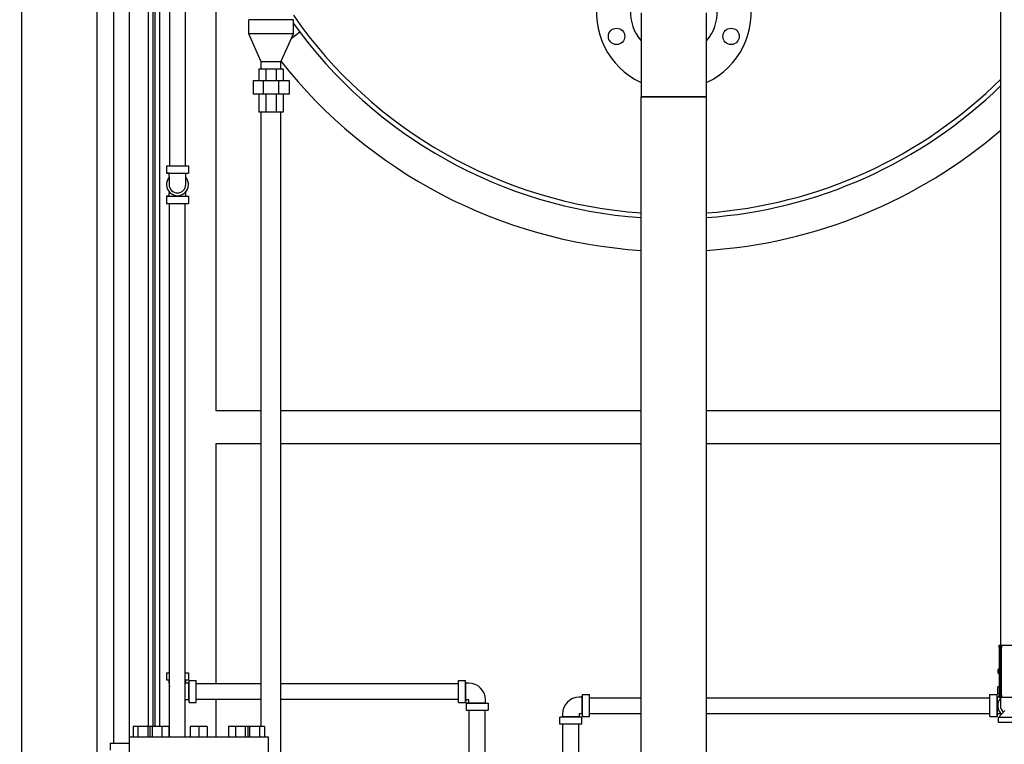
# Model space of a CAD drawing. Header units: inches. Extents: x 36 to 1719, y -84 to 1122.
# Tile 59 of 256: x 332 to 384, y 332 to 371. Entities that reach past the tile are written whole.
import ezdxf

# ---------------------------------------------------------------- set-up
doc = ezdxf.new("R2010")
doc.units = ezdxf.units.IN
doc.header["$LTSCALE"] = 48
doc.header["$MEASUREMENT"] = 0
doc.layers.add('Dimension (ANSI)', color=7, linetype='Continuous', lineweight=25)
doc.layers.add('Visible (ANSI)', color=7, linetype='Continuous', lineweight=30)
doc.styles.add('Note Text (ANSI)', font='tahoma.ttf')
doc.dimstyles.new('Architectural (ANSI)', dxfattribs={"dimscale": 48, "dimtxt": 0.125, "dimasz": 0.098425, "dimexe": 0.125, "dimexo": 0.0625, "dimgap": 0.031496, "dimtad": 0, "dimtih": 1, "dimtoh": 1, "dimdec": 4, "dimrnd": 1e-08, "dimzin": 3, "dimdsep": 46, "dimlunit": 4, "dimtxsty": 'Note Text (ANSI)', "dimcen": 0.09, "dimdle": 0.393701, "dimclrd": 256, "dimclre": 256, "dimclrt": 256, "dimadec": 0, "dimazin": 3, "dimtfac": 0.96, "dimtofl": 0, "dimtmove": 0, "dimatfit": 3, "dimfxl": 1, "dimfrac": 2, "dimtolj": 1, "dimtzin": 12, "dimlwd": -1, "dimlwe": -1, "dimarcsym": 0})

# ---------------------------------------------------------------- blocks, each defined once
blk = doc.blocks.new('*D14')
at = {"layer": 'Defpoints', "color": 0, "transparency": 16777216}
for p in [(250.914, 553.029), (117.211, 238.46), (345.663, 238.46)]:
    blk.add_point(p, dxfattribs=at)
at = {"layer": 'Dimension (ANSI)', "transparency": 16777216}
for p, q in [((247.914, 553.029), (111.211, 553.029)), ((117.211, 548.304), (117.211, 400.26)), ((117.211, 243.184), (117.211, 389.661)), ((342.663, 238.46), (111.211, 238.46))]:
    blk.add_line(p, q, dxfattribs=at)
for points in [[(116.424, 548.304), (117.999, 548.304), (117.211, 553.029)], [(116.424, 243.184), (117.999, 243.184), (117.211, 238.46)]]:
    blk.add_solid(points, dxfattribs=at)
at = {"layer": 'Dimension (ANSI)', "transparency": 16777216, "insert": (97.253, 398.748), "char_height": 6, "attachment_point": 1, "style": 'Note Text (ANSI)'}
blk.add_mtext('\\A1;26\'-2 9/16"', dxfattribs=at)

msp = doc.modelspace()

# ---------------------------------------------------------------- linework, layer by layer
at = {"layer": 'Visible (ANSI)'}
for p, q in [((336.7429, 395.23377), (336.7429, 332.23377)), ((337.5829, 395.23377), (337.5829, 332.23377)), ((339.7429, 395.23377), (339.7429, 363.05127)), ((340.5829, 395.23377), (340.5829, 363.05127)), ((331.8504, 327.85877), (331.8504, 389.57752)), ((335.8504, 389.57752), (335.8504, 330.23377)), ((338.6004, 389.57752), (338.6004, 333.12877)), ((338.8504, 389.57752), (338.8504, 333.12877)), ((338.9754, 333.12877), (338.9754, 389.57752)), ((339.2254, 333.12877), (339.2254, 389.57752)), ((342.2254, 349.98377), (342.2254, 373.81377)), ((384.1229, 337.43802), (384.1229, 372.18377)), ((364.9129, 371.23377), (364.9129, 366.73377)), ((368.4129, 366.73377), (368.4129, 371.23377)), ((343.9729, 370.10877), (343.9729, 370.85877)), ((346.3529, 370.85877), (343.9729, 370.85877)), ((346.3529, 370.10877), (346.3529, 370.85877)), ((344.6379, 368.60877), (343.9729, 370.10877)), ((346.3529, 370.10877), (343.9729, 370.10877)), ((345.6879, 368.60877), (346.3529, 370.10877)), ((346.69702, 370.1884), (346.23328, 369.83895)), ((344.6379, 368.23377), (344.6379, 368.60877)), ((345.6879, 368.60877), (344.6379, 368.60877)), ((345.6879, 368.23377), (345.6879, 368.60877)), ((344.5133, 368.23377), (344.89383, 368.23377)), ((344.5133, 368.23377), (344.5133, 367.61271)), ((344.89383, 367.61271), (344.89383, 368.23377)), ((344.89383, 368.23377), (345.43198, 368.23377)), ((345.43198, 368.23377), (345.81251, 368.23377)), ((345.43198, 368.23377), (345.43198, 367.61271)), ((345.81251, 368.23377), (345.81251, 367.61271)), ((344.19834, 367.61271), (344.76337, 367.61271)), ((344.19834, 367.61271), (344.19834, 366.88436)), ((344.76337, 366.88436), (344.76337, 367.61271)), ((344.76337, 367.61271), (345.56244, 367.61271)), ((345.56244, 367.61271), (346.12747, 367.61271)), ((345.56244, 367.61271), (345.56244, 366.88436)), ((346.12747, 367.61271), (346.12747, 366.88436)), ((344.76337, 366.88436), (344.19834, 366.88436)), ((344.5133, 366.88436), (344.5133, 365.9198)), ((345.56244, 366.88436), (344.76337, 366.88436)), ((344.89383, 365.9198), (344.89383, 366.88436)), ((345.43198, 366.88436), (345.43198, 365.9198)), ((346.12747, 366.88436), (345.56244, 366.88436)), ((345.81251, 366.88436), (345.81251, 365.9198)), ((368.4129, 366.73377), (364.9129, 366.73377)), ((364.9129, 330.73377), (364.9129, 366.73377)), ((364.9129, 366.73377), (368.4129, 366.73377)), ((368.4129, 330.73377), (368.4129, 366.73377)), ((344.89383, 365.9198), (344.5133, 365.9198)), ((344.6379, 333.12877), (344.6379, 365.9198)), ((345.43198, 365.9198), (344.89383, 365.9198)), ((345.81251, 365.9198), (345.43198, 365.9198)), ((345.6879, 329.49877), (345.6879, 365.9198)), ((339.5744, 363.05127), (339.5744, 362.67127)), ((339.5744, 363.05127), (340.7514, 363.05127)), ((340.7514, 363.05127), (340.7514, 362.67127)), ((339.7199, 362.65727), (339.5744, 362.67127)), ((339.5744, 362.67127), (340.7514, 362.67127)), ((339.7199, 362.65727), (340.6059, 362.65727)), ((339.7199, 362.49427), (339.7199, 362.65727)), ((339.7199, 362.49427), (339.7199, 362.05127)), ((340.6059, 362.65727), (340.7514, 362.67127)), ((340.6059, 362.49427), (340.6059, 362.65727)), ((340.6059, 362.05127), (340.6059, 362.49427)), ((339.7199, 361.66387), (339.7199, 361.60827)), ((340.6059, 361.60827), (340.6059, 361.66387)), ((339.7199, 361.44527), (339.5744, 361.43127)), ((339.5744, 361.43127), (339.5744, 361.05127)), ((339.5744, 361.43127), (340.7514, 361.43127)), ((339.7199, 361.44527), (339.7199, 361.60827)), ((339.7199, 361.44527), (340.6059, 361.44527)), ((340.6059, 361.44527), (340.6059, 361.60827)), ((340.6059, 361.44527), (340.7514, 361.43127)), ((340.7514, 361.43127), (340.7514, 361.05127)), ((339.5744, 361.05127), (340.7514, 361.05127)), ((339.7429, 332.56877), (339.7429, 361.05127)), ((340.5829, 332.56877), (340.5829, 361.05127)), ((344.6379, 349.98377), (342.2254, 349.98377)), ((364.9129, 349.98377), (345.6879, 349.98377)), ((384.1229, 349.98377), (368.4129, 349.98377)), ((342.2254, 348.23377), (344.6379, 348.23377)), ((342.2254, 335.41377), (342.2254, 348.23377)), ((345.6879, 348.23377), (364.9129, 348.23377)), ((368.4129, 348.23377), (384.1229, 348.23377)), ((384.0404, 337.45877), (384.10215, 337.45877)), ((384.0404, 337.33377), (384.0404, 337.45877)), ((384.0404, 337.33377), (384.0404, 334.81377)), ((384.10215, 337.45877), (384.1334, 337.42752)), ((384.10215, 337.33377), (384.10215, 337.45877)), ((384.10215, 337.33377), (384.10215, 334.81377)), ((384.1334, 337.42752), (384.16465, 337.45877)), ((384.1334, 337.42752), (384.1334, 337.33377)), ((384.1334, 334.81377), (384.1334, 337.33377)), ((384.16465, 337.45877), (386.3104, 337.45877)), ((384.16465, 337.45877), (384.16465, 337.33377)), ((384.16465, 334.81377), (384.16465, 337.33377)), ((339.5744, 335.99377), (339.5744, 335.61377)), ((339.5744, 335.99377), (339.7429, 335.99377)), ((340.5829, 335.99377), (340.7514, 335.99377)), ((340.7514, 335.99377), (340.7514, 335.61377)), ((383.9754, 336.08377), (383.9754, 336.16752)), ((383.9754, 336.08377), (384.00665, 336.08377)), ((384.00665, 336.06377), (383.9754, 336.06377)), ((383.9754, 335.98002), (383.9754, 336.06377)), ((384.0404, 336.19877), (384.00665, 336.19877)), ((384.0404, 336.08377), (384.00665, 336.08377)), ((384.0404, 336.06377), (384.00665, 336.06377)), ((384.0404, 335.94877), (384.00665, 335.94877)), ((339.7199, 335.59977), (339.5744, 335.61377)), ((339.5744, 335.61377), (339.7429, 335.61377)), ((339.7199, 335.59977), (339.7429, 335.59977)), ((339.7199, 335.43677), (339.7199, 335.59977)), ((340.5829, 335.61377), (340.7514, 335.61377)), ((340.5829, 335.59977), (340.6059, 335.59977)), ((340.6059, 335.59977), (340.7514, 335.61377)), ((340.6059, 335.43677), (340.6059, 335.59977)), ((340.7689, 335.43677), (340.6059, 335.43677)), ((340.7689, 335.43677), (340.7829, 335.58227)), ((340.7689, 334.55077), (340.7689, 335.43677)), ((340.7829, 335.58227), (341.1629, 335.58227)), ((340.7829, 334.40527), (340.7829, 335.58227)), ((341.1629, 334.40527), (341.1629, 335.58227)), ((341.1629, 335.41377), (344.6379, 335.41377)), ((345.6879, 335.41377), (355.1629, 335.41377)), ((355.1629, 335.58227), (355.5429, 335.58227)), ((355.1629, 334.40527), (355.1629, 335.58227)), ((355.5569, 335.43677), (355.5429, 335.58227)), ((355.5429, 334.40527), (355.5429, 335.58227)), ((355.5569, 334.55077), (355.5569, 335.43677)), ((355.7199, 335.43677), (355.5569, 335.43677)), ((383.9544, 334.85877), (383.9544, 335.23877)), ((384.0404, 335.23877), (383.9544, 335.23877)), ((384.0404, 334.8505), (383.9544, 334.85877)), ((384.0404, 334.85877), (383.9544, 334.85877)), ((340.7689, 334.55077), (340.6059, 334.55077)), ((340.7689, 334.55077), (340.7829, 334.40527)), ((340.7829, 334.40527), (341.1629, 334.40527)), ((341.1629, 334.57377), (344.6379, 334.57377)), ((342.2254, 332.56877), (342.2254, 334.57377)), ((345.6879, 334.57377), (355.1629, 334.57377)), ((355.1629, 334.40527), (355.5429, 334.40527)), ((355.5569, 334.55077), (355.5429, 334.40527)), ((355.7199, 334.55077), (355.5569, 334.55077)), ((355.7199, 334.38777), (355.5744, 334.37377)), ((355.5744, 334.37377), (355.5744, 333.99377)), ((355.5744, 334.37377), (356.7514, 334.37377)), ((355.7199, 334.38777), (355.7199, 334.55077)), ((355.7199, 334.38777), (356.6059, 334.38777)), ((356.6059, 334.38777), (356.6059, 334.55077)), ((356.6059, 334.38777), (356.7514, 334.37377)), ((356.7514, 334.37377), (356.7514, 333.99377)), ((361.7689, 334.68177), (361.6059, 334.68177)), ((361.7689, 334.68177), (361.7829, 334.82727)), ((361.7689, 333.79577), (361.7689, 334.68177)), ((361.7829, 334.82727), (362.1629, 334.82727)), ((361.7829, 333.65027), (361.7829, 334.82727)), ((362.1629, 333.65027), (362.1629, 334.82727)), ((362.1629, 334.65877), (364.9129, 334.65877)), ((368.4129, 334.65877), (383.5429, 334.65877)), ((383.5429, 334.82727), (383.9229, 334.82727)), ((383.5429, 333.65027), (383.5429, 334.82727)), ((383.9369, 334.68177), (383.9229, 334.82727)), ((383.9229, 333.65027), (383.9229, 334.82727)), ((383.9369, 333.79577), (383.9369, 334.68177)), ((384.0999, 334.68177), (383.9369, 334.68177)), ((384.0404, 334.68877), (384.0404, 334.81377)), ((384.0404, 334.68877), (384.10215, 334.68877)), ((384.0999, 334.68877), (384.0999, 334.68177)), ((384.0999, 334.68177), (384.0999, 334.23877)), ((384.10215, 334.68877), (384.10215, 334.81377)), ((384.10215, 334.68877), (384.1334, 334.72002)), ((384.1334, 334.81377), (384.1334, 334.72002)), ((384.1334, 334.72002), (384.16465, 334.68877)), ((384.16465, 334.81377), (384.16465, 334.68877)), ((384.16465, 334.68877), (386.1004, 334.68877)), ((355.5744, 333.99377), (356.7514, 333.99377)), ((355.7429, 329.72262), (355.7429, 333.99377)), ((356.5829, 328.9614), (356.5829, 333.99377)), ((362.1629, 333.81877), (364.9129, 333.81877)), ((368.4129, 333.81877), (383.5429, 333.81877)), ((384.34315, 333.96877), (384.00065, 333.59377)), ((360.7199, 333.63277), (360.5744, 333.61877)), ((360.5744, 333.23877), (360.5744, 333.61877)), ((361.7514, 333.61877), (360.5744, 333.61877)), ((360.7199, 333.79577), (360.7199, 333.63277)), ((361.6059, 333.63277), (360.7199, 333.63277)), ((361.6059, 333.79577), (361.6059, 333.63277)), ((361.7689, 333.79577), (361.6059, 333.79577)), ((361.6059, 333.63277), (361.7514, 333.61877)), ((361.7514, 333.23877), (361.7514, 333.61877)), ((361.7689, 333.79577), (361.7829, 333.65027)), ((361.7829, 333.65027), (362.1629, 333.65027)), ((383.5429, 333.65027), (383.9229, 333.65027)), ((383.9369, 333.79577), (383.9229, 333.65027)), ((384.0999, 333.79577), (383.9369, 333.79577)), ((384.00065, 333.34377), (384.00065, 333.59377)), ((385.09265, 333.59377), (384.00065, 333.59377)), ((386.31065, 333.34377), (384.00065, 333.34377)), ((384.0999, 333.79577), (384.1555, 333.79577)), ((337.7909, 333.12877), (337.7909, 332.56877)), ((338.0549, 333.12877), (337.7909, 333.12877)), ((338.0549, 333.12877), (338.0549, 332.56877)), ((338.5829, 333.12877), (338.0549, 333.12877)), ((338.5829, 333.12877), (338.5829, 332.56877)), ((338.68142, 333.12877), (338.5829, 333.12877)), ((338.68142, 333.12877), (338.68142, 332.56877)), ((338.81808, 333.12877), (338.68142, 333.12877)), ((338.81808, 333.12877), (338.81808, 332.56877)), ((339.32809, 333.12877), (338.81808, 333.12877)), ((339.32809, 333.12877), (339.32809, 332.56877)), ((339.70144, 333.12877), (339.32809, 333.12877)), ((339.70144, 333.12877), (339.70144, 332.56877)), ((340.84064, 333.12877), (340.84064, 332.56877)), ((341.2979, 333.12877), (340.84064, 333.12877)), ((341.2979, 333.12877), (341.2979, 332.56877)), ((341.75517, 333.12877), (341.2979, 333.12877)), ((341.75517, 333.12877), (341.75517, 332.56877)), ((342.89437, 333.12877), (342.89437, 332.56877)), ((343.26772, 333.12877), (342.89437, 333.12877)), ((343.26772, 333.12877), (343.26772, 332.56877)), ((343.77773, 333.12877), (343.26772, 333.12877)), ((343.77773, 333.12877), (343.77773, 332.56877)), ((343.91438, 333.12877), (343.77773, 333.12877)), ((343.91438, 333.12877), (343.91438, 332.56877)), ((344.0129, 333.12877), (343.91438, 333.12877)), ((344.0129, 333.12877), (344.0129, 332.56877)), ((344.5409, 333.12877), (344.0129, 333.12877)), ((344.5409, 333.12877), (344.5409, 332.56877)), ((344.8049, 333.12877), (344.5409, 333.12877)), ((344.8049, 333.12877), (344.8049, 332.56877)), ((361.7514, 333.23877), (360.5744, 333.23877)), ((360.7429, 328.18094), (360.7429, 333.23877)), ((361.5829, 327.89757), (361.5829, 333.23877)), ((336.5744, 332.23377), (336.5744, 331.85377)), ((336.5744, 332.23377), (337.5854, 332.23377)), ((337.5854, 332.56877), (337.5854, 330.32877)), ((337.5854, 332.56877), (345.0104, 332.56877)), ((345.0104, 332.56877), (345.0104, 330.32877))]:
    msp.add_line(p, q, dxfattribs=at)
for centre in [(363.60486, 369.96709), (369.72095, 369.96709)]:
    msp.add_circle(centre, 0.4375, dxfattribs=at)
for centre, radius, start, end in [((366.6629, 371.23377), 4.125, 295.102721, 244.897279), ((366.6629, 371.23377), 2.31, 319.250946, 220.749054), ((366.6629, 385.23377), 24.75, 214.844363, 265.9454), ((366.6629, 385.23377), 25, 215.668915, 265.986013), ((366.6629, 385.23377), 25, 215.668915, 265.986013), ((366.6629, 385.23377), 26.75, 218.384346, 266.248999), ((366.6629, 385.23377), 24.75, 274.0546, 314.866278), ((366.6629, 385.23377), 25, 274.013987, 314.298776), ((366.6629, 385.23377), 25, 274.013987, 314.298776), ((366.6629, 385.23377), 26.75, 273.751001, 310.746258), ((340.1629, 362.05127), 0.5885, 138.830136, 41.169864), ((340.1629, 362.05127), 0.443, 180, 0), ((384.00665, 336.16752), 0.03125, 90, 180), ((384.00665, 335.98002), 0.03125, 180, 270), ((340.6059, 335.43677), 0.886, 180, 193.083643), ((355.7199, 334.55077), 0.886, 0, 90), ((340.6059, 335.43677), 0.886, 268.512471, 270), ((361.6059, 333.79577), 0.886, 90, 180), ((384.5429, 334.23877), 0.5885, 138.830136, 230.963394), ((384.5429, 334.23877), 0.443, 180, 232.072188)]:
    msp.add_arc(centre, radius, start, end, dxfattribs=at)

# ---------------------------------------------------------------- dimensions: what is measured, and where the dimension line sits
at = {"layer": 'Dimension (ANSI)'}
dim = msp.add_linear_dim(base=(117.2113, 238.45957), p1=(250.9139, 553.02877), p2=(345.6629, 238.45957), angle=90, dimstyle='Architectural (ANSI)', override={"dimgap": 0.031496, "dimdec": 4, "dimlfac": 1, "dimtol": 0, "dimlim": 0, "dimtp": 0, "dimtm": 0, "dimtdec": 2, "dimatfit": 1}, dxfattribs=at)
dim.commit()
dim.dimension.update_dxf_attribs({"geometry": '*D14', "text_midpoint": (117.2113, 394.96059), "dimtype": 160})

doc.saveas('drawing.dxf')
